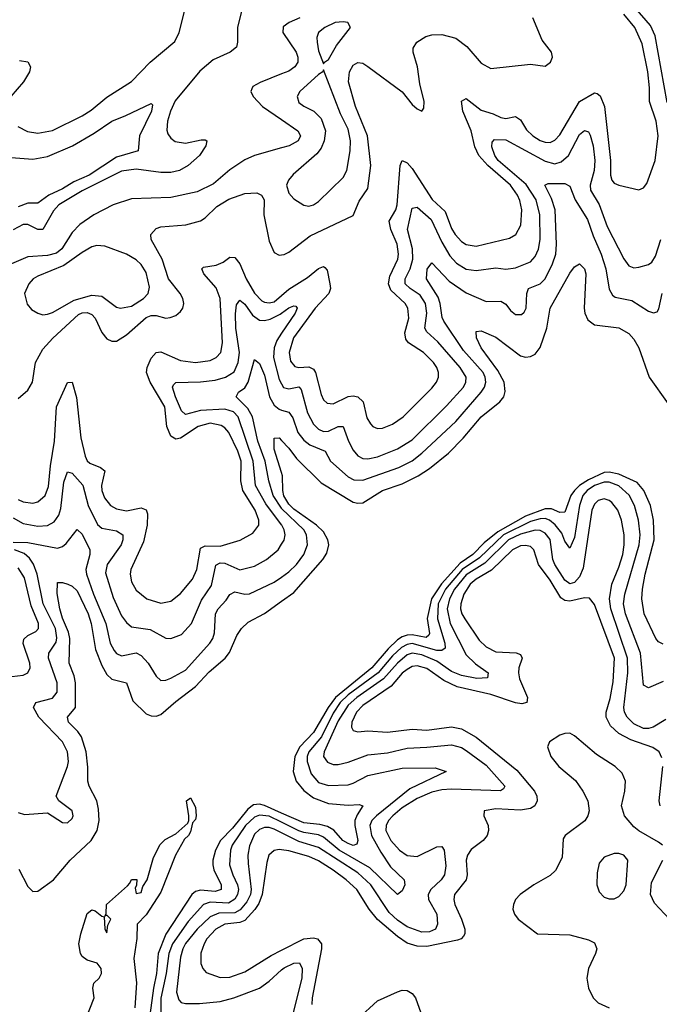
# Model space of a CAD drawing. Header units: inches. Extents: x 1552611 to 1694776, y 811966 to 917215.
# Tile 215 of 256: x 1578936 to 1581534, y 892724 to 896722. Entities that reach past the tile are written whole.
import ezdxf

# ---------------------------------------------------------------- set-up
doc = ezdxf.new("R2010")
doc.units = ezdxf.units.IN
doc.header["$MEASUREMENT"] = 0
doc.layers.add('B5879', color=7, linetype='Continuous')
doc.layers.add('B5889', color=7, linetype='Continuous')

msp = doc.modelspace()

# ---------------------------------------------------------------- linework, layer by layer
at = {"layer": 'B5879', "color": 5}
for points, elevation in [([(1579836.6, 896756.6), (1579821.1, 896690), (1579820.7, 896630), (1579816.6, 896610), (1579791.2, 896590), (1579721.7, 896558.3), (1579667.5, 896512.5), (1579568.3, 896391.7), (1579548.7, 896350), (1579537.2, 896310), (1579533.7, 896273.7), (1579538.2, 896258.2), (1579550, 896240.2), (1579567.9, 896227.9), (1579610, 896221), (1579674, 896234), (1579690, 896234.4), (1579696, 896230), (1579692.2, 896210), (1579667, 896170), (1579621, 896130), (1579585, 896110), (1579550, 896101.9), (1579510, 896101.3), (1579410, 896114.9), (1579350, 896106.6), (1579190, 896026.9), (1579095.5, 895970), (1579073.6, 895946.4), (1579030, 895870.4), (1579010, 895869.6), (1578970, 895890.8), (1578950, 895889.9), (1578910, 895868.8)], 880), ([(1578928.8, 896288.8), (1578968.3, 896268.3), (1579010, 896261.1), (1579070, 896272.1), (1579190, 896331.2), (1579226.1, 896353.9), (1579290, 896406.9), (1579390, 896470.7), (1579466, 896550), (1579566.7, 896633.3), (1579583.7, 896670), (1579609.2, 896770.8)], 880), ([(1578935.9, 896555.9), (1578970, 896550.2), (1578980.7, 896530), (1578976.1, 896510), (1578951.3, 896470), (1578899.8, 896410)], 880), ([(1580000, 896501.5), (1579913, 896467), (1579883.1, 896450), (1579879, 896441), (1579875.5, 896430), (1579885, 896410), (1579922.6, 896370), (1580000, 896316.1)], 920), ([(1578901.9, 896161.9), (1578990, 896154.9), (1579050, 896165.9), (1579150.6, 896209.4), (1579239.1, 896260.9), (1579310, 896310.1), (1579367.4, 896332.6), (1579470, 896382), (1579476.2, 896376.2), (1579471.8, 896350), (1579423, 896250), (1579418, 896190), (1579330, 896163.4), (1579218, 896090), (1579156.3, 896063.7), (1579110, 896035.1), (1579054.4, 896010), (1579010, 895976.7), (1578970, 895976.7), (1578930, 895962.2)], 860), ([(1580000, 896201.3), (1579890, 896170.7), (1579850, 896153.2), (1579790, 896112.1), (1579724, 896056), (1579656.5, 896023.5), (1579550, 895999.9), (1579390, 895994.6), (1579315.8, 895970), (1579237.8, 895930), (1579180.7, 895890), (1579150, 895858.2), (1579108, 895792), (1579086, 895774), (1579050, 895764), (1578970, 895759.3), (1578865.7, 895714.3)], 920), ([(1578930, 895184), (1578970, 895218), (1578988.9, 895250), (1579000.3, 895330), (1579030, 895384.7), (1579071.1, 895428.9), (1579175.7, 895524.3), (1579190, 895531.5), (1579210, 895533.4), (1579230, 895524.6), (1579242.9, 895510), (1579270, 895451.3), (1579290, 895426), (1579310, 895416.9), (1579330, 895416.5), (1579370, 895442), (1579450, 895512.9), (1579470, 895520.8), (1579490, 895520.3), (1579530, 895510.1), (1579547.1, 895512.9), (1579570, 895521.4), (1579590, 895537.2), (1579598.3, 895550), (1579602.5, 895570), (1579598.6, 895590), (1579588.3, 895610), (1579540.8, 895670), (1579515.6, 895750), (1579470.9, 895830), (1579468.8, 895850), (1579490, 895874.4), (1579510, 895880.8), (1579611, 895889), (1579670, 895905.5), (1579690, 895917.1), (1579736.4, 895963.6), (1579786.3, 895993.7), (1579850, 896016.1), (1579898.8, 896018.8), (1579918.9, 896010), (1579929.6, 895990), (1579927.7, 895930), (1579950, 895822.6), (1579970, 895777.2), (1579990, 895766.4), (1580000, 895767.7)], 920), ([(1578930, 894774.4), (1578950, 894764.9), (1578990, 894759.2), (1579010, 894764.8), (1579039.3, 894790), (1579053.5, 894826.5), (1579061.5, 894910), (1579078.2, 895010), (1579085.8, 895150), (1579130, 895248.5), (1579150, 895250.3), (1579167.3, 895187.3), (1579184.5, 895024.5), (1579201.9, 894950), (1579211, 894931), (1579221.6, 894921.6), (1579264.1, 894904.1), (1579282.6, 894890), (1579269, 894830), (1579270.1, 894810), (1579280.7, 894780.7), (1579305.5, 894750), (1579330, 894735.5), (1579370, 894728.4), (1579430, 894740.1), (1579450, 894732), (1579455.8, 894715.8), (1579453.4, 894670), (1579438.7, 894601.3), (1579388.2, 894490), (1579384.4, 894470), (1579390, 894439.3), (1579410, 894406), (1579452.2, 894370), (1579510, 894352.5), (1579550, 894360.9), (1579590, 894392.1), (1579637.9, 894450), (1579656, 894490), (1579670, 894576.1), (1579690, 894586.2), (1579750, 894583.8), (1579831.9, 894608.1), (1579882.8, 894637.2), (1579908, 894670), (1579907.9, 894690), (1579892.7, 894730), (1579842.1, 894810), (1579834.9, 894850), (1579835.4, 894930), (1579822.3, 894970), (1579786.1, 895046.1), (1579770, 895065.2), (1579754.8, 895074.8), (1579710, 895083.5), (1579660.9, 895070), (1579590, 895023.3), (1579570, 895019.3), (1579550.6, 895030.6), (1579533.3, 895070), (1579525.4, 895150), (1579465.9, 895250), (1579451.3, 895290), (1579454.1, 895310), (1579470, 895347.2), (1579490, 895371), (1579510, 895372.8), (1579590, 895338.7), (1579650, 895330.5), (1579710, 895338.8), (1579734.4, 895350), (1579753.2, 895370), (1579760.5, 895410), (1579750.8, 895590), (1579733.7, 895633.7), (1579684.5, 895690), (1579675.8, 895710), (1579682.8, 895717.2), (1579734.3, 895725.7), (1579762.1, 895737.9), (1579790, 895757.6), (1579810, 895756.8), (1579830, 895731), (1579856, 895670), (1579890, 895611.6), (1579920.3, 895580.3), (1579930, 895574.3), (1579950, 895572.5), (1579970, 895576.7), (1580000, 895602.2)], 880), ([(1580000, 894671.1), (1579936.3, 894756.3), (1579894, 894830), (1579885, 894930), (1579824, 895110), (1579804, 895130), (1579770, 895141.1), (1579670, 895135.6), (1579610, 895119.3), (1579594, 895134), (1579569.2, 895190.8), (1579556.8, 895230), (1579560.6, 895239.4), (1579570.7, 895249.3), (1579670, 895251.6), (1579730, 895258.8), (1579771.7, 895270), (1579807.3, 895292.7), (1579823.8, 895330), (1579829.4, 895370), (1579814.6, 895470), (1579812.7, 895527.3), (1579816.2, 895563.8), (1579830, 895583.5), (1579850, 895566.4), (1579881.8, 895521.8), (1579910, 895502.5), (1579930, 895500.5), (1579953.9, 895506.1), (1579994.4, 895525.6), (1580000, 895529.7)], 860), ([(1580000, 895449.2), (1579980.2, 895419.8), (1579970.1, 895390), (1579967.7, 895350), (1579990, 895261.3), (1580000, 895242.9)], 860), ([(1580000, 894737.8), (1579998.9, 894738.9), (1579966.4, 894790), (1579948.1, 894850), (1579933.3, 894930), (1579903.1, 895010), (1579881.7, 895110), (1579862.8, 895142.8), (1579815, 895190), (1579825.6, 895210), (1579850, 895227.7), (1579863.9, 895250), (1579890, 895342.6), (1579910, 895326), (1579930, 895278.5), (1579951.2, 895191.2), (1579970, 895157.4), (1579990, 895139.9), (1580000, 895136.9)], 840), ([(1580000, 894882.9), (1579970, 894977.6), (1579970, 895023), (1579990, 895023.6), (1580000, 895013.2)], 820), ([(1578910, 894699.9), (1578950, 894675.8), (1579010, 894665.2), (1579050, 894668.7), (1579076.2, 894683.8), (1579096, 894710), (1579103.2, 894736.8), (1579115.9, 894844.1), (1579130, 894886.7), (1579150, 894880.2), (1579192.2, 894832.2), (1579214.2, 894750), (1579252.5, 894672.5), (1579270, 894657.1), (1579330, 894646.2), (1579354.6, 894630), (1579355.6, 894610), (1579348.7, 894590), (1579291.5, 894510), (1579284.3, 894475.7), (1579316.1, 894376.1), (1579350, 894300.9), (1579370, 894273.9), (1579390, 894257.5), (1579465.9, 894245.9), (1579530, 894210.8), (1579550.5, 894209.5), (1579593.7, 894226.3), (1579634.4, 894270), (1579674.6, 894365.4), (1579715.5, 894424.5), (1579732.8, 894507.2), (1579750, 894516.5), (1579770, 894515.4), (1579830, 894487.8), (1579890, 894502.7), (1579938.3, 894530), (1579986, 894570), (1580000, 894592.7)], 860), ([(1578910, 894601), (1578970, 894599.7), (1579090, 894576.4), (1579110, 894583.2), (1579124.5, 894595.5), (1579170, 894652.3), (1579190, 894632.6), (1579221.4, 894570), (1579221.3, 894550), (1579205.5, 894490), (1579207.7, 894470), (1579235.6, 894390), (1579286.9, 894270), (1579303.8, 894190), (1579320.5, 894160.5), (1579330, 894148.8), (1579350, 894139.2), (1579410, 894151.6), (1579430, 894140.9), (1579457.7, 894110), (1579490, 894057), (1579510, 894039), (1579530, 894039.7), (1579550, 894047.8), (1579610, 894080.9), (1579709.1, 894190), (1579721.1, 894210), (1579727.5, 894232.5), (1579731.4, 894310), (1579742, 894330), (1579775.5, 894364.5), (1579790, 894388.2), (1579810, 894399.1), (1579850, 894390.1), (1579870, 894391.1), (1579970, 894437.8), (1580000, 894458.8)], 840), ([(1578930, 893503.1), (1578955.4, 893495.4), (1579050, 893501.3), (1579110, 893462.4), (1579130, 893461.3), (1579150, 893478.8), (1579153.7, 893490), (1579149.4, 893510), (1579096, 893550), (1579085.1, 893570), (1579130.4, 893690), (1579134.6, 893710), (1579130.4, 893750), (1579109.9, 893790), (1579013.9, 893890), (1578992.8, 893930), (1579002, 893950), (1579070, 893967.5), (1579088.3, 893991.7), (1579089, 894030), (1579053.8, 894130), (1579055.3, 894150), (1579085.1, 894194.9), (1579087.3, 894212.7), (1579082, 894250), (1579031.1, 894350), (1579006.9, 894470), (1578991.9, 894511.9), (1578975.7, 894535.7), (1578955.1, 894555.1), (1578915.1, 894570)], 840), ([(1578904.3, 894055.7), (1578950, 894060.4), (1578970, 894070.3), (1578978.4, 894090), (1578977.9, 894110), (1578951, 894189), (1578953.8, 894206.2), (1578970, 894222.1), (1579002.6, 894237.4), (1579013.4, 894250), (1579012.9, 894270), (1578982.6, 894342.6), (1578955.3, 894455.3), (1578930, 894496.6)], 860), ([(1578933.5, 893273.5), (1578970, 893202.4), (1578990, 893181.7), (1579010, 893183.1), (1579073.1, 893230), (1579141, 893310), (1579226.9, 893390), (1579250.5, 893429.5), (1579259.7, 893470), (1579256.3, 893516.3), (1579250, 893550.7), (1579217.9, 893610), (1579213, 893630), (1579213.4, 893686.6), (1579206.1, 893750), (1579187.5, 893810), (1579172.5, 893832.5), (1579134.5, 893870), (1579130.5, 893890), (1579163.4, 893930), (1579163.4, 894030), (1579158.1, 894058.1), (1579137.9, 894110), (1579139.5, 894210), (1579134.7, 894234.7), (1579110, 894292.2), (1579099.2, 894330), (1579088, 894392), (1579090, 894436.5), (1579110, 894437), (1579132.6, 894430), (1579150, 894421.5), (1579170, 894403), (1579214.3, 894310), (1579226.8, 894270), (1579244.4, 894164.4), (1579270, 894099.8), (1579290, 894063.3), (1579310, 894044.2), (1579370.1, 894030.1), (1579396.3, 893956.3), (1579450, 893904.2), (1579470, 893895.6), (1579490, 893894), (1579510, 893900.5), (1579570, 893953.3), (1579650, 894014.3), (1579705.2, 894074.8), (1579771, 894130), (1579788, 894152), (1579817.8, 894222.2), (1579836.8, 894250), (1579864.7, 894275.3), (1579930, 894310.7), (1580000, 894360.9)], 820), ([(1579191.5, 892630), (1579238.9, 892750), (1579234, 892790), (1579238, 892810), (1579259.5, 892830), (1579268, 892850), (1579266.9, 892870), (1579251.6, 892891.6), (1579210, 892903.7), (1579190, 892918.2), (1579183, 892930), (1579176.5, 892970), (1579184.5, 893010), (1579210, 893092.7), (1579230, 893107.3), (1579243.5, 893103.5), (1579270, 893082), (1579279.6, 893079.6), (1579282, 893030), (1579290, 893014), (1579294.6, 893045.4), (1579306, 893070), (1579290, 893086), (1579282, 893082), (1579287.3, 893092.7), (1579288.7, 893130), (1579374, 893206), (1579384, 893216), (1579390, 893231.3), (1579411.6, 893231.6), (1579411.3, 893208.7), (1579404.7, 893195.3), (1579410, 893174), (1579430, 893178), (1579437, 893203), (1579454.7, 893230), (1579479.4, 893320.6), (1579507.5, 893372.5), (1579526.6, 893393.4), (1579570, 893416.4), (1579619.6, 893460.4), (1579623.7, 893470), (1579622.9, 893490), (1579614, 893550), (1579630, 893562.8), (1579650, 893524.7), (1579653.4, 893490), (1579650, 893475.3), (1579638.8, 893461.2), (1579630, 893425.2), (1579621.6, 893410), (1579605.2, 893394.8), (1579568.7, 893330), (1579510, 893179.3), (1579450, 893088.1), (1579413.1, 893050), (1579411.8, 892991.8), (1579399.6, 892910), (1579411, 892811), (1579403.9, 892710)], 780), ([(1580000, 893500.5), (1579930, 893530.9), (1579910, 893536.8), (1579886, 893534), (1579862.9, 893517.1), (1579800.5, 893439.5), (1579752.1, 893390), (1579731.5, 893350), (1579721, 893310), (1579720.4, 893290), (1579725.1, 893270), (1579755.1, 893210), (1579754.2, 893190), (1579730, 893182.3), (1579670, 893188.1), (1579650, 893182.1), (1579635, 893170), (1579530.3, 893009.7), (1579499.3, 892930), (1579492.2, 892850), (1579479.7, 892790), (1579450.4, 892570)], 820), ([(1580000, 893463.3), (1579950, 893488), (1579910, 893492.1), (1579890, 893484.2), (1579852.9, 893450), (1579799.6, 893370), (1579792.4, 893350), (1579788.6, 893290), (1579801.6, 893250), (1579821.2, 893210), (1579825.3, 893190), (1579821.1, 893170), (1579810, 893151.4), (1579784.5, 893135.5), (1579710, 893138.7), (1579683.3, 893130), (1579619.9, 893060.1), (1579556.3, 892970), (1579542.2, 892930), (1579531.6, 892850), (1579509, 892749), (1579510.1, 892670.1)], 840), ([(1580000, 893420.2), (1579970, 893435.2), (1579950, 893441.5), (1579930, 893441.5), (1579910, 893434.1), (1579890, 893414.7), (1579870, 893368), (1579863.5, 893330), (1579863.7, 893296.3), (1579876.6, 893190), (1579873.6, 893170), (1579859.2, 893140.8), (1579832.3, 893107.7), (1579810, 893096), (1579745.4, 893094.6), (1579710, 893079.9), (1579656.6, 893030), (1579610, 892970.8), (1579599.2, 892950), (1579590, 892915.6), (1579573.3, 892773.3), (1579582.5, 892742.5), (1579592.1, 892732.1), (1579610, 892727.1), (1579667.2, 892727.2), (1579750, 892736), (1579805.8, 892750), (1579910, 892789.6), (1579950, 892818.2), (1580000, 892863.9)], 860), ([(1580000, 893351.5), (1579990, 893353), (1579970, 893348.5), (1579948.5, 893330), (1579940, 893300), (1579921.6, 893170), (1579907, 893133), (1579891.1, 893108.9), (1579850, 893065), (1579830, 893056.4), (1579770, 893049.2), (1579733.5, 893030), (1579696.8, 892990), (1579684.9, 892970), (1579671.8, 892931.8), (1579671.6, 892890), (1579679.7, 892870), (1579693.8, 892853.8), (1579750, 892832.9), (1579790, 892834.6), (1579850, 892856.4), (1579957.7, 892922.3), (1580000, 892944)], 880)]:
    msp.add_lwpolyline(points, dxfattribs=dict(at, elevation=elevation))
at = {"layer": 'B5879', "color": 5, "elevation": 940}
msp.add_lwpolyline([(1579250, 895805), (1579230, 895799.4), (1579190, 895776.8), (1579115.7, 895724.3), (1579010, 895681.1), (1578991.7, 895670), (1578972.9, 895650), (1578956.5, 895610), (1578966.2, 895566.2), (1578984.9, 895544.9), (1579010, 895530.4), (1579030, 895523.7), (1579050, 895526), (1579070, 895533), (1579157.1, 895582.9), (1579230, 895603.3), (1579270, 895598.8), (1579330, 895555), (1579346.4, 895550), (1579390, 895558.8), (1579439.4, 895590), (1579458.6, 895610), (1579464, 895636), (1579450, 895695.1), (1579430, 895727.8), (1579410, 895747.2), (1579370, 895769.8), (1579282.8, 895802.8)], close=True, dxfattribs=at)
at = {"layer": 'B5889', "color": 5}
for points, elevation in [([(1580000, 895602.2), (1580030, 895627.7), (1580104.6, 895675.4), (1580150, 895711.1), (1580170, 895719.4), (1580176, 895716), (1580184.4, 895704.4), (1580196.5, 895650), (1580198.3, 895630), (1580191.7, 895610), (1580135.9, 895550), (1580048.5, 895430), (1580030.5, 895370.5), (1580035.9, 895335.9), (1580053.5, 895313.5), (1580070, 895310.1), (1580110, 895312.7), (1580130, 895302.5), (1580137.1, 895290), (1580160.5, 895200.5), (1580170, 895178.6), (1580184.9, 895164.9), (1580210, 895162.3), (1580270, 895192.4), (1580290, 895195), (1580310.1, 895190.1), (1580331.2, 895170), (1580345.9, 895105.9), (1580360.4, 895080.4), (1580370, 895070.2), (1580390, 895062.3), (1580410, 895063.2), (1580450, 895080.1), (1580494, 895110), (1580610, 895225.8), (1580628.4, 895250), (1580636.8, 895270), (1580636.8, 895290), (1580630.7, 895309.3), (1580617, 895330), (1580575.8, 895370), (1580515.9, 895410), (1580504.4, 895424.4), (1580500.6, 895450), (1580516.3, 895510), (1580513, 895550), (1580501.1, 895570), (1580444.2, 895624.2), (1580434.1, 895650), (1580440.1, 895679.9), (1580472.5, 895750), (1580474.4, 895770), (1580469, 895810), (1580443.2, 895870), (1580436.5, 895903.5), (1580463.4, 895950), (1580468.7, 895970), (1580481.2, 896130), (1580489.3, 896150.7), (1580510, 896140.7), (1580530, 896117.8), (1580611.8, 895991.8), (1580663.6, 895943.6), (1580690, 895874.3), (1580704.1, 895850), (1580730, 895821.5), (1580750, 895809.1), (1580790, 895801.8), (1580925.3, 895834.7), (1580951.4, 895850), (1580971.8, 895888.2), (1580975, 895950), (1580967.2, 895987.2), (1580957.4, 896010), (1580929.5, 896050), (1580837.5, 896130), (1580801.5, 896170), (1580785.2, 896205.2), (1580769.7, 896270), (1580736, 896350), (1580730, 896390.6), (1580750, 896401.4), (1580810, 896354.9), (1580859.2, 896339.2), (1580890, 896324.1), (1580910, 896320.5), (1580950, 896328.1), (1580970, 896315), (1580994.4, 896274.4), (1581020.7, 896250), (1581050, 896231), (1581070, 896223.9), (1581090, 896223.6), (1581110, 896232.6), (1581130, 896253.9), (1581209.9, 896390), (1581270, 896424.8), (1581281.5, 896421.5), (1581292.9, 896412.9), (1581311.1, 896370), (1581336.1, 896150), (1581335.3, 896090), (1581340.9, 896070), (1581350, 896057.8), (1581369.4, 896049.4), (1581450, 896030.8), (1581470, 896039.4), (1581483, 896057), (1581517.4, 896150), (1581528.7, 896250), (1581521.2, 896310), (1581493.8, 896390), (1581494.3, 896445.7), (1581486.5, 896510), (1581464, 896624), (1581434, 896690), (1581390, 896744.2)], 880), ([(1581565, 896385), (1581516.3, 896656.3), (1581497.6, 896697.6), (1581436.2, 896770)], 860), ([(1580000, 895767.7), (1580010, 895769), (1580030, 895778.6), (1580116.3, 895843.7), (1580290, 895926.7), (1580314.8, 895985.2), (1580350, 896036.9), (1580361.8, 896130), (1580349, 896250), (1580300.4, 896370), (1580272, 896470), (1580275.5, 896510), (1580290, 896537.1), (1580310, 896548.1), (1580330, 896545.3), (1580350, 896532.1), (1580489, 896429), (1580530, 896377.6), (1580550, 896360.3), (1580570, 896350.5), (1580577.6, 896362.4), (1580579.5, 896390), (1580561.4, 896461.4), (1580551.2, 896530), (1580533.7, 896590), (1580534.5, 896605.5), (1580548.9, 896631.1), (1580585.9, 896654.1), (1580610, 896660.7), (1580650, 896661.2), (1580706.9, 896646.9), (1580752.5, 896612.5), (1580810, 896545), (1580850, 896524.2), (1581010, 896541.4), (1581070, 896533.4), (1581091.5, 896550), (1581099.7, 896570), (1581095.8, 896590), (1581058.6, 896638.6), (1581020.3, 896730)], 920), ([(1580074.3, 896730), (1580030.2, 896710), (1580006.9, 896693.1), (1580004.6, 896670), (1580058.9, 896590), (1580065.9, 896570), (1580065.5, 896550), (1580053.6, 896530), (1580030, 896513.3), (1580000, 896501.5)], 920), ([(1580000, 896316.1), (1580066.3, 896270), (1580076.8, 896250), (1580066.7, 896230), (1580030.3, 896209.7), (1580000, 896201.3)], 920), ([(1580000, 895242.9), (1580008.1, 895228.1), (1580030, 895222.5), (1580070, 895230.6), (1580080, 895220), (1580105, 895125), (1580130, 895079.5), (1580150, 895059.1), (1580170, 895049.7), (1580190, 895051.5), (1580230, 895070.7), (1580250, 895070.2), (1580271.2, 895010), (1580290, 894974), (1580310, 894951.6), (1580330, 894940.7), (1580350, 894938.4), (1580390, 894947.2), (1580470, 894979.9), (1580530, 895016.3), (1580670, 895154.6), (1580738.1, 895230), (1580748.4, 895250), (1580749.4, 895270), (1580725.7, 895310), (1580634.1, 895414.1), (1580590, 895454.1), (1580581.5, 895470), (1580589.9, 895530), (1580584.1, 895570), (1580563.1, 895603.1), (1580521.8, 895630), (1580501.7, 895650), (1580501.5, 895670), (1580522.4, 895710), (1580532.4, 895750), (1580531.9, 895791.9), (1580511.1, 895870), (1580530, 895956.5), (1580550, 895960.5), (1580607.2, 895910), (1580650, 895819.2), (1580683.6, 895763.6), (1580710, 895733.3), (1580750, 895708.6), (1580790, 895702.9), (1580870, 895714.8), (1580910, 895708.8), (1580950, 895715), (1581010, 895739.2), (1581030, 895759.7), (1581043.7, 895790), (1581050.3, 895829.7), (1581048.6, 895930), (1581034.1, 895990), (1580992.8, 896052.8), (1580879.5, 896150), (1580865.8, 896170), (1580853.9, 896206.1), (1580855, 896225), (1580865.1, 896234.9), (1580910, 896233.9), (1581070, 896147.3), (1581110, 896136.3), (1581135.8, 896144.2), (1581164.8, 896170), (1581210, 896255.5), (1581230, 896271.6), (1581245.9, 896265.9), (1581253.5, 896253.5), (1581264.8, 896210), (1581271.9, 896150), (1581269.4, 896110), (1581253.1, 896050), (1581254.4, 896030), (1581290, 895971.8), (1581322.1, 895882.1), (1581390, 895751.5), (1581410, 895722.9), (1581430, 895714.3), (1581450, 895716.8), (1581490, 895728.3), (1581503, 895737), (1581518.7, 895761.3), (1581540.1, 895830)], 860), ([(1580000, 895136.9), (1580030, 895128), (1580045.1, 895105.1), (1580066.4, 895046.4), (1580090, 895014.8), (1580115.1, 894995.1), (1580176.3, 894970), (1580199.2, 894930), (1580270, 894866.1), (1580293.8, 894853.8), (1580330, 894852.1), (1580476.3, 894903.7), (1580529.5, 894930.5), (1580570, 894961.4), (1580706.9, 895090), (1580810.7, 895209.3), (1580823.3, 895230), (1580828.8, 895250), (1580827, 895270), (1580818.4, 895290), (1580739, 895379), (1580658.2, 895498.2), (1580652.3, 895512.3), (1580644.4, 895570), (1580635.1, 895595.1), (1580588, 895670), (1580590.5, 895709.5), (1580610, 895734.9), (1580680.5, 895660.5), (1580750, 895613.3), (1580830, 895577.2), (1580890, 895579.4), (1580910, 895566.8), (1580930, 895540.6), (1580950, 895524.7), (1580974.5, 895525.5), (1580985.6, 895534.4), (1580993.6, 895550), (1580995.4, 895610), (1581003, 895630), (1581050, 895649.1), (1581069.9, 895670.1), (1581100.1, 895730), (1581113.3, 895770), (1581115.7, 895810), (1581110.3, 895950), (1581096.4, 895996.4), (1581069.2, 896050), (1581082.7, 896057.3), (1581150, 896057), (1581170, 896045.3), (1581192.5, 895990), (1581242.3, 895910), (1581264.5, 895844.5), (1581298.3, 895770), (1581316.1, 895710), (1581330, 895628.2), (1581343.1, 895603.1), (1581354.9, 895594.9), (1581421.9, 895581.9), (1581490, 895538.2), (1581510, 895531.6), (1581524.7, 895535.3), (1581532.1, 895547.9), (1581545.2, 895610)], 840), ([(1580000, 895013.2), (1580030, 894982.2), (1580060.7, 894940.7), (1580160.9, 894840.9), (1580290, 894763.3), (1580310, 894758.5), (1580330, 894760.8), (1580410, 894810.5), (1580490, 894837.2), (1580554.5, 894870), (1580600.1, 894899.9), (1580677.6, 894962.4), (1580737.6, 895022.4), (1580810, 895108.9), (1580886.8, 895170), (1580902, 895190), (1580907.4, 895212.6), (1580904.3, 895250), (1580877.8, 895297.8), (1580810.5, 895390), (1580791, 895430), (1580790, 895455.5), (1580810, 895459), (1580870, 895433.5), (1580970, 895356.8), (1580990, 895352.1), (1581010, 895354), (1581030, 895363.9), (1581049.5, 895390.5), (1581077.3, 895470), (1581090, 895550.2), (1581170, 895692.8), (1581190, 895718.4), (1581210, 895730.4), (1581230, 895710.4), (1581235.1, 895690), (1581228.4, 895550), (1581230.7, 895530), (1581243.2, 895503.2), (1581270, 895482.8), (1581370, 895470.8), (1581410, 895448.4), (1581430, 895424.9), (1581450.1, 895390), (1581492.4, 895270), (1581570, 895161.9)], 820), ([(1580000, 895529.7), (1580030, 895551.5), (1580050, 895560.2), (1580058.3, 895558.3), (1580063.6, 895550), (1580054.7, 895530), (1580000, 895449.2)], 860), ([(1581550, 894186), (1581530, 894196.1), (1581519, 894210), (1581471.6, 894310), (1581463.1, 894370), (1581465.2, 894410), (1581476.3, 894470), (1581512.8, 894610), (1581510.2, 894690), (1581497.8, 894750), (1581470.8, 894810.8), (1581443.4, 894843.4), (1581370, 894877), (1581330, 894885.3), (1581310, 894882.9), (1581245.8, 894854.2), (1581209.6, 894830.4), (1581189.1, 894810.9), (1581174.2, 894790), (1581150, 894721.8), (1581130, 894721.2), (1581095.4, 894735.4), (1581070, 894736.5), (1580990, 894706.3), (1580877.8, 894642.2), (1580821.9, 894598.1), (1580776.1, 894550), (1580725.2, 894514.8), (1580649.1, 894430.9), (1580608.8, 894370), (1580590.5, 894290.5), (1580600.1, 894230), (1580597.6, 894222.4), (1580586.6, 894213.4), (1580530, 894224.1), (1580510, 894223.4), (1580490, 894216.9), (1580470, 894203.6), (1580432.3, 894167.7), (1580366.3, 894090), (1580219.1, 893970), (1580188.4, 893930), (1580130, 893827.3), (1580073.8, 893770), (1580053.7, 893730), (1580047.2, 893670), (1580059.2, 893630), (1580090, 893592.8), (1580130, 893562.7), (1580190, 893539.4), (1580270, 893533.4), (1580315.2, 893535.2), (1580330.2, 893530.2), (1580306.2, 893493.8), (1580298, 893470), (1580297.2, 893450), (1580309.4, 893390), (1580305.5, 893374.5), (1580290.8, 893369.2), (1580270, 893377.1), (1580249.2, 893390), (1580211.7, 893431.7), (1580186, 893446), (1580154.7, 893454.7), (1580090, 893461.5), (1580000, 893500.5)], 820), ([(1580000, 894360.9), (1580050, 894396.8), (1580167.5, 894530), (1580184.2, 894555.8), (1580191.5, 894590), (1580187.9, 894610), (1580170, 894642.5), (1580141.8, 894670), (1580050, 894735), (1580030, 894754.7), (1580008.7, 894788.7), (1580004.5, 894810), (1580004.1, 894870), (1580000, 894882.9)], 820), ([(1581550, 894035.2), (1581490, 894008.9), (1581470, 894019.7), (1581457.1, 894150), (1581396.3, 894310), (1581388.7, 894350), (1581393.3, 894390), (1581451.9, 894590), (1581455.7, 894630), (1581449.9, 894689.9), (1581433.3, 894750), (1581411, 894791), (1581370, 894829.6), (1581330, 894844.2), (1581310, 894843.6), (1581270, 894830.2), (1581240.2, 894810), (1581223.2, 894790), (1581209.8, 894750), (1581190, 894619.7), (1581170, 894576.4), (1581150, 894604.7), (1581137.5, 894637.5), (1581111.5, 894671.5), (1581088.5, 894690), (1581070, 894696.1), (1581050, 894695.8), (1581010, 894684.7), (1580901, 894630), (1580803.4, 894536.6), (1580733.5, 894490), (1580665.9, 894410), (1580635.5, 894350), (1580633.1, 894290), (1580663, 894190), (1580663.6, 894170), (1580650, 894160.1), (1580630, 894160.2), (1580530, 894189.4), (1580510, 894185.7), (1580486.8, 894173.2), (1580450, 894139.6), (1580392, 894070), (1580270, 893980.5), (1580237.6, 893950), (1580210, 893906.9), (1580162.5, 893810), (1580110.1, 893750), (1580103.6, 893730), (1580103.4, 893710), (1580120, 893660), (1580150, 893625.4), (1580190, 893612.9), (1580270, 893616), (1580290, 893621.8), (1580350, 893653.9), (1580490, 893683.4), (1580624.2, 893684.2), (1580667.7, 893670), (1580521.2, 893598.8), (1580385.5, 893490), (1580366.8, 893470), (1580358.4, 893450), (1580364.7, 893410), (1580402.3, 893342.3), (1580442.4, 893282.4), (1580497.6, 893230), (1580500.9, 893210), (1580490, 893185.7), (1580470, 893170.8), (1580358.2, 893278.2), (1580234, 893350), (1580170, 893402.9), (1580150, 893411.8), (1580090, 893421.3), (1580070, 893428.9), (1580000, 893463.3)], 840), ([(1581560, 893880), (1581508.5, 893850), (1581490, 893844), (1581470, 893844.4), (1581430, 893863.1), (1581402.9, 893890), (1581392.6, 893910), (1581389.3, 893930), (1581406.5, 894070), (1581405.1, 894130), (1581336.3, 894330), (1581330.8, 894370), (1581340.6, 894430), (1581370, 894499.7), (1581385.4, 894550), (1581391.3, 894590), (1581390.7, 894630), (1581380.3, 894690), (1581365.5, 894730), (1581341.3, 894761.3), (1581330, 894770.4), (1581310, 894776.2), (1581285.9, 894770), (1581270, 894754.7), (1581259.7, 894730), (1581224.8, 894495.2), (1581210, 894459.6), (1581190, 894436.9), (1581170, 894431.4), (1581150, 894446.7), (1581109.3, 894510), (1581101.7, 894530), (1581090, 894611.1), (1581070, 894636.6), (1581050, 894647.3), (1581030, 894649.4), (1580970, 894632.6), (1580921.7, 894610), (1580824.7, 894515.3), (1580750, 894467.5), (1580702.5, 894410), (1580682.1, 894370), (1580672.2, 894330), (1580684.9, 894270), (1580750, 894142.8), (1580786.9, 894106.9), (1580838.5, 894070), (1580836.4, 894050), (1580793, 894047), (1580730, 894059.3), (1580690, 894075.8), (1580630, 894117.2), (1580570, 894142.9), (1580530, 894150.2), (1580510, 894142.8), (1580470, 894109.9), (1580414.3, 894045.7), (1580304.9, 893970), (1580270, 893938.2), (1580230, 893875.7), (1580172.5, 893750), (1580170.6, 893730), (1580186.8, 893706.8), (1580210, 893698.1), (1580230, 893698.2), (1580270, 893707.2), (1580350, 893737), (1580430, 893745), (1580510, 893764.9), (1580590, 893767.7), (1580690, 893778), (1580730, 893767), (1580750, 893755.4), (1580830, 893695.3), (1580905.8, 893610), (1580901.3, 893598.7), (1580889.4, 893590.6), (1580690, 893598), (1580650, 893595.3), (1580610, 893585.8), (1580550, 893559.8), (1580490, 893521.5), (1580452.3, 893490), (1580434.6, 893470), (1580424.4, 893450), (1580423.5, 893430), (1580444, 893390), (1580478.9, 893350), (1580510, 893328.7), (1580550, 893324.8), (1580630, 893363.8), (1580650, 893364.6), (1580660.7, 893350), (1580666.9, 893286.9), (1580662, 893250), (1580648.4, 893230), (1580606.1, 893190), (1580595.3, 893170), (1580596.2, 893150), (1580631, 893090), (1580633.7, 893050), (1580624.6, 893030), (1580601.2, 893018.8), (1580570, 893017.7), (1580510, 893038.5), (1580470, 893066.1), (1580436.5, 893096.5), (1580362.3, 893210), (1580310, 893258.1), (1580150, 893361.6), (1580070, 893385.3), (1580000, 893420.2)], 860), ([(1580000, 894458.8), (1580030, 894479.8), (1580060.9, 894510), (1580089.9, 894550), (1580105.3, 894590), (1580100.7, 894630), (1580089.6, 894650), (1580000, 894737.8)], 840), ([(1580000, 894592.7), (1580010, 894608.9), (1580013.8, 894630), (1580010.7, 894650), (1580000.8, 894670), (1580000, 894671.1)], 860), ([(1581544.6, 893724.6), (1581532.5, 893750), (1581507.3, 893767.3), (1581418.2, 893798.2), (1581370, 893824), (1581335.4, 893855.4), (1581317.6, 893890), (1581318.4, 893910), (1581334.5, 893965.5), (1581346.2, 894033.8), (1581351.3, 894130), (1581270, 894347.1), (1581250, 894373.8), (1581230, 894374.6), (1581170, 894361.5), (1581150, 894364.4), (1581134.2, 894374.2), (1581090, 894446.3), (1581043.4, 894510), (1581024.3, 894570), (1581010, 894583.4), (1580990, 894587.7), (1580970, 894585.4), (1580937.1, 894570), (1580852.7, 894487.3), (1580789.7, 894450), (1580765.7, 894430), (1580739.6, 894390), (1580727.6, 894350), (1580726.8, 894330), (1580731.8, 894310), (1580743.6, 894290), (1580802.5, 894202.5), (1580830, 894175.2), (1580870, 894155.5), (1580951.8, 894151.8), (1580970, 894144), (1580976.8, 894130), (1580963.4, 894090), (1580961.5, 894070), (1580965.9, 894045.9), (1580998, 893970), (1580996.3, 893950), (1580975.4, 893944.6), (1580950, 893948.1), (1580850, 893982.6), (1580713, 894013), (1580658.4, 894038.4), (1580590, 894087.2), (1580550, 894099), (1580530, 894095.4), (1580510, 894084.2), (1580490, 894068.1), (1580444.4, 894015.6), (1580330, 893937.3), (1580304.1, 893910), (1580284.7, 893870), (1580283.2, 893850), (1580290, 893836.5), (1580310, 893831), (1580350, 893834.8), (1580430, 893829.1), (1580530, 893841.1), (1580590, 893837.2), (1580690, 893851), (1580730, 893842.1), (1580790, 893808.9), (1580954.8, 893674.8), (1581027.2, 893590), (1581035.9, 893570), (1581037.2, 893550), (1581027.8, 893530), (1581010, 893519.9), (1580970, 893512.6), (1580870, 893518.5), (1580822, 893510), (1580821.7, 893490), (1580839.3, 893450), (1580840.2, 893430), (1580834.7, 893410), (1580818.6, 893390), (1580770, 893352.9), (1580754.4, 893330), (1580749.3, 893310), (1580753.6, 893250), (1580748.8, 893230), (1580701.8, 893170), (1580699.2, 893150), (1580703.1, 893130), (1580731, 893070), (1580743.4, 893030), (1580743.7, 893010), (1580738.6, 893001.4), (1580729.2, 892990.8), (1580714.9, 892985.1), (1580590, 892959.5), (1580550, 892960.8), (1580510, 892973), (1580470, 892999), (1580389, 893069), (1580355.1, 893110), (1580304.9, 893190), (1580262, 893230), (1580210, 893269.6), (1580150, 893306.7), (1580110, 893324.8), (1580030, 893346.9), (1580000, 893351.5)], 880), ([(1581546.6, 893370), (1581530, 893383.2), (1581450, 893428.2), (1581430, 893444.3), (1581392, 893490), (1581380.6, 893530), (1581393.3, 893590), (1581395.8, 893630), (1581382.6, 893662.6), (1581354.2, 893690), (1581278.2, 893738.2), (1581190, 893814.7), (1581170, 893825.4), (1581150, 893824.3), (1581130, 893816.8), (1581087.2, 893790), (1581080.2, 893770), (1581093.9, 893730), (1581126.4, 893690), (1581192.8, 893632.8), (1581223.8, 893590), (1581244.1, 893550), (1581248.5, 893510), (1581244, 893490), (1581230.9, 893469.1), (1581151.8, 893410), (1581143.3, 893396.7), (1581139.8, 893320.2), (1581112.2, 893267.8), (1581090, 893246.9), (1581023.6, 893210), (1580968.5, 893170), (1580950.4, 893150), (1580941.3, 893130), (1580939.5, 893110), (1580945.3, 893090), (1580960.4, 893070), (1581038.8, 893010), (1581170, 893006.2), (1581246.3, 892986.3), (1581270, 892974), (1581279.4, 892950), (1581275, 892930), (1581246.6, 892870), (1581238.8, 892830), (1581245.8, 892790), (1581264.9, 892750), (1581285.7, 892730), (1581330, 892710.2)], 920), ([(1581537.8, 893530), (1581532.7, 893550), (1581548, 893690)], 880), ([(1581575.3, 893070), (1581514.5, 893134.5), (1581498.3, 893170), (1581501.7, 893218.3), (1581547.7, 893310)], 920), ([(1580000, 892944), (1580090, 892990.1), (1580130, 892994.7), (1580145.8, 892990), (1580161.5, 892970), (1580162.6, 892950), (1580124.7, 892750), (1580123.3, 892723.3)], 880), ([(1580000, 892863.9), (1580010, 892873.1), (1580050, 892892), (1580072.4, 892892.4), (1580083.6, 892870), (1580081.9, 892830), (1580031.4, 892631.4), (1580033.4, 892613.4), (1580050, 892599.1), (1580110, 892595.6), (1580142.5, 892582.5), (1580204.8, 892524.8), (1580223.7, 892490), (1580230.1, 892450), (1580226.1, 892410), (1580214.7, 892385.3), (1580196.3, 892363.7), (1580170, 892348.8), (1580090, 892338.1), (1580050, 892325.1), (1580010, 892295.1), (1580000, 892278.5)], 860), ([(1580310, 892665.3), (1580390, 892738.1), (1580470, 892775.1), (1580490, 892781.3), (1580510, 892780.2), (1580530, 892768.1), (1580543.2, 892750), (1580565, 892690)], 880)]:
    msp.add_lwpolyline(points, dxfattribs=dict(at, elevation=elevation))
at = {"layer": 'B5889', "color": 5, "elevation": 940}
for points in [[(1580250, 896713.6), (1580218, 896710), (1580175.3, 896690), (1580150.3, 896670), (1580143.5, 896650), (1580144.1, 896630), (1580150, 896596), (1580170, 896542), (1580174, 896550), (1580190, 896560.7), (1580222.8, 896617.2), (1580279.6, 896690), (1580269.2, 896710)], [(1580170, 896518), (1580166.8, 896510), (1580150, 896499.5), (1580074.6, 896430), (1580062.8, 896410), (1580070, 896386), (1580090, 896370.3), (1580130.8, 896350.8), (1580160.5, 896320.5), (1580178, 896270), (1580173.4, 896230), (1580160.1, 896199.9), (1580143.4, 896176.6), (1580047.3, 896092.7), (1580027.7, 896070), (1580019.6, 896050), (1580030, 896017.1), (1580050, 895994.9), (1580090, 895968.4), (1580110, 895965.3), (1580130, 895970.4), (1580150, 895983.7), (1580250, 896081.7), (1580265, 896110), (1580278.5, 896190), (1580279.3, 896230), (1580270, 896276.9), (1580239.8, 896339.8)], [(1581350, 893336.9), (1581310, 893321.6), (1581290, 893298), (1581281.8, 893258.2), (1581280.3, 893210), (1581290, 893180.7), (1581310, 893159.5), (1581330, 893152.2), (1581350, 893152.2), (1581370, 893162.4), (1581390, 893184.4), (1581399.8, 893210), (1581405.6, 893310), (1581389.7, 893329.7), (1581370, 893336.3)]]:
    msp.add_lwpolyline(points, close=True, dxfattribs=at)

doc.saveas('drawing.dxf')
